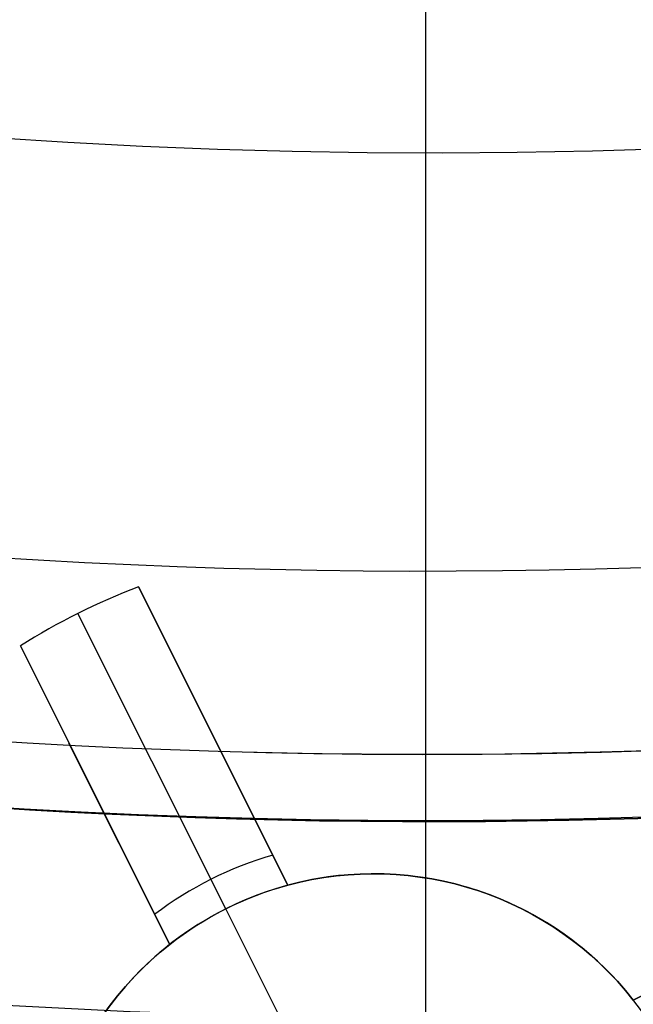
# Model space of a CAD drawing. Extents: x 19329 to 20306, y -2029 to -1182.
# Tile 15 of 66: x 19814.71 to 19819.36, y -1765.26 to -1757.81. Entities that reach past the tile are written whole.
import ezdxf

# ---------------------------------------------------------------- set-up
doc = ezdxf.new("R2010")
doc.units = 0
doc.layers.get('0').update_dxf_attribs({"linetype": 'CONTINUOUS'})
doc.layers.add('COLOR', color=7, linetype='CONTINUOUS')

msp = doc.modelspace()

# ---------------------------------------------------------------- linework, layer by layer
at = {"extrusion": (0.1124755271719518, 0.1948133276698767, 0.9743700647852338)}
msp.add_lwpolyline([(-18053.46081628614, -8132.823916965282), (-18053.98188590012, -8133.128708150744), (-18054.50100556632, -8133.438358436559), (-18055.01811201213, -8133.752850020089), (-18055.53314213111, -8134.072163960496), (-18056.04603300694, -8134.396280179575), (-18056.5567219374, -8134.725177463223), (-18057.06514645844, -8135.058833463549), (-18057.5712443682, -8135.397224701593), (-18058.07495375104, -8135.740326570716), (-18058.57621300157, -8136.088113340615), (-18059.07496084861, -8136.440558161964), (-18059.57113637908, -8136.797633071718), (-18060.06467906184, -8137.159308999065), (-18060.55552877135, -8137.525555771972), (-18061.04362581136, -8137.896342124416), (-18061.52891093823, -8138.271635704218), (-18062.01132538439, -8138.651403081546), (-18062.49081088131, -8139.035609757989), (-18062.96730968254, -8139.424220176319), (-18063.44076458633, -8139.817197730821), (-18063.91111895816, -8140.214504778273), (-18064.37831675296, -8140.616102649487), (-18064.84230253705, -8141.021951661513), (-18065.30302150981, -8141.432011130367), (-18065.76041952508, -8141.846239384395), (-18066.21444311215, -8142.264593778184), (-18066.66503949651, -8142.687030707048), (-18067.11215662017, -8143.113505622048), (-18067.55574316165, -8143.543973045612), (-18067.99574855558, -8143.978386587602), (-18068.43212301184, -8144.416698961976), (-18068.86481753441, -8144.858862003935), (-18069.29378393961, -8145.304826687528), (-18069.71897487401, -8145.754543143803), (-18070.1403438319, -8146.207960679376), (-18070.5578451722, -8146.665027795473), (-18070.9714341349, -8147.125692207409), (-18071.38106685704, -8147.589900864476), (-18071.78670038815, -8148.057599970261), (-18072.18829270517, -8148.528735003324), (-18072.58580272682, -8149.003250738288), (-18072.97919032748, -8149.481091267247), (-18073.36841635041, -8149.96220002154), (-18073.7534426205, -8150.446519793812), (-18074.13423195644, -8150.933992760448), (-18074.51074818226, -8151.424560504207), (-18074.88295613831, -8151.918164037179), (-18075.25082169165, -8152.414743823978), (-18075.61431174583, -8152.914239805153), (-18075.97339425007, -8153.416591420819), (-18076.32803820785, -8153.921737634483), (-18076.67821368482, -8154.429616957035), (-18077.0238918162, -8154.940167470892), (-18077.36504481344, -8155.453326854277), (-18077.70164597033, -8155.969032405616), (-18078.03366966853, -8156.487221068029), (-18078.36109138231, -8157.007829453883), (-18078.6838876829, -8157.53079386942), (-18079.00203624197, -8158.056050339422), (-18079.31551583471, -8158.583534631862), (-18079.62430634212, -8159.113182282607), (-18079.92838875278, -8159.644928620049), (-18080.22774516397, -8160.178708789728), (-18080.52235878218, -8160.714457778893), (-18080.81221392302, -8161.252110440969), (-18081.09729601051, -8161.791601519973), (-18081.37759157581, -8162.332865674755), (-18081.65308825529, -8162.875837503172), (-18081.92377478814, -8163.420451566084), (-18082.18964101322, -8163.966642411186), (-18082.45067786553, -8164.514344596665), (-18082.70687737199, -8165.063492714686), (-18082.9582326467, -8165.614021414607), (-18083.20473788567, -8166.165865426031), (-18083.44638836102, -8166.718959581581), (-18083.68318041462, -8167.273238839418), (-18083.91511145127, -8167.828638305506), (-18084.14217993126, -8168.385093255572), (-18084.36438536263, -8168.94253915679), (-18084.58172829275, -8169.500911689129), (-18084.79421029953, -8170.060146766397), (-18085.00183398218, -8170.620180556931), (-18085.20460295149, -8171.180949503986), (-18085.40252181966, -8171.742390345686), (-18085.59559618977, -8172.304440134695), (-18085.78383264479, -8172.867036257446), (-18085.96723873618, -8173.43011645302), (-18086.1458229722, -8173.993618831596), (-18086.31959480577, -8174.557481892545), (-18086.48856462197, -8175.121644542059), (-18086.65274372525, -8175.686046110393), (-18086.8121443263, -8176.250626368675), (-18086.96677952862, -8176.815325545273), (-18087.11666331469, -8177.380084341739), (-18087.26181053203, -8177.944843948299), (-18087.4022368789, -8178.509546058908), (-18087.53795888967, -8179.07413288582), (-18087.66899392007, -8179.638547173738), (-18087.79536013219, -8180.202732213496), (-18087.91707647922, -8180.766631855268), (-18088.03416269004, -8181.330190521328), (-18088.14663925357, -8181.89335321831), (-18088.25452740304, -8182.456065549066), (-18088.3578491, -8183.018273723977), (-18088.45662701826, -8183.579924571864), (-18088.55088452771, -8184.140965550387), (-18088.64064567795, -8184.701344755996), (-18088.72593518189, -8185.261010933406), (-18088.80677839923, -8185.819913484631), (-18088.88320131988, -8186.37800247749), (-18088.95523054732, -8186.935228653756), (-18089.02289328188, -8187.491543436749), (-18089.08621730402, -8188.046898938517), (-18089.14523095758, -8188.601247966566), (-18089.19996313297, -8189.154544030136), (-18089.25044325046, -8189.706741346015), (-18089.29670124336, -8190.257794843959), (-18089.3387675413, -8190.807660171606), (-18089.37667305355, -8191.356293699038), (-18089.41044915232, -8191.903652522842), (-18089.44012765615, -8192.44969446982), (-18089.46574081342, -8192.994378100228), (-18089.48732128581, -8193.537662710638), (-18089.50490213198, -8194.079508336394), (-18089.51851679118, -8194.619875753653), (-18089.5281990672, -8195.158726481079), (-18089.53398311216, -8195.696022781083), (-18089.53590341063, -8196.231727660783), (-18089.53415174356, -8196.743370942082), (-18089.5288765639, -8197.256467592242), (-18089.52004780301, -8197.770985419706), (-18089.50763566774, -8198.286891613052), (-18089.49161065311, -8198.804152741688), (-18089.47194355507, -8199.322734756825), (-18089.44860548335, -8199.842602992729), (-18089.42156787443, -8200.363722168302), (-18089.3908025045, -8200.886056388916), (-18089.35628150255, -8201.409569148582), (-18089.31797736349, -8201.934223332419), (-18089.27586296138, -8202.459981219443), (-18089.22991156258, -8202.986804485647), (-18089.18009683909, -8203.51465420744), (-18089.12639288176, -8204.043490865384), (-18089.06877421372, -8204.573274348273), (-18089.00721580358, -8205.103963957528), (-18088.9416930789, -8205.635518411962), (-18088.87218193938, -8206.167895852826), (-18088.79865877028, -8206.701053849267), (-18088.72110045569, -8207.234949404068), (-18088.63948439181, -8207.769538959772), (-18088.55378850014, -8208.304778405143), (-18088.46399124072, -8208.840623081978), (-18088.37007162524, -8209.377027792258), (-18088.27200923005, -8209.913946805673), (-18088.16978420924, -8210.451333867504), (-18088.06337730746, -8210.989142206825), (-18087.95276987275, -8211.527324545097), (-18087.83794386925, -8212.065833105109), (-18087.71888188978, -8212.60461962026), (-18087.59556716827, -8213.143635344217), (-18087.46798359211, -8213.682831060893), (-18087.33611571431, -8214.222157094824), (-18087.19994876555, -8214.76156332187), (-18087.05946866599, -8215.300999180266), (-18086.91466203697, -8215.840413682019), (-18086.7655162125, -8216.379755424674), (-18086.61201925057, -8216.918972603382), (-18086.45415994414, -8217.458013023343), (-18086.29192783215, -8217.996824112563), (-18086.12531321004, -8218.53535293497), (-18085.9543071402, -8219.073546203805), (-18085.77890146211, -8219.611350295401), (-18085.5990888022, -8220.148711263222), (-18085.41486258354, -8220.685574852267), (-18085.22621703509, -8221.221886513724), (-18085.03314720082, -8221.757591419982), (-18084.83564894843, -8222.292634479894), (-18084.63371897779, -8222.826960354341), (-18084.42735482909, -8223.360513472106), (-18084.21655489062, -8223.893238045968), (-18084.0013184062, -8224.425078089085), (-18083.78164548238, -8224.955977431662), (-18083.5575370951, -8225.48587973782), (-18083.32899509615, -8226.014728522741), (-18083.09602221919, -8226.542467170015), (-18082.85862208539, -8227.069038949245), (-18082.61679920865, -8227.594387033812), (-18082.37055900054, -8228.118454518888), (-18082.11990777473, -8228.641184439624), (-18081.86485275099, -8229.162519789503), (-18081.60540205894, -8229.682403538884), (-18081.34156474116, -8230.200778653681), (-18081.07335075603, -8230.717588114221), (-18080.80077098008, -8231.232774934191), (-18080.52383720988, -8231.746282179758), (-18080.24256216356, -8232.258052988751), (-18079.95695948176, -8232.768030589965), (-18079.66704372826, -8233.276158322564), (-18079.37283039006, -8233.782379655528), (-18079.07433587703, -8234.286638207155), (-18078.7715775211, -8234.788877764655), (-18078.46457357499, -8235.289042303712), (-18078.15334321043, -8235.787076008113), (-18077.83790651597, -8236.282923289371), (-18077.51828449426, -8236.776528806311), (-18077.19449905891, -8237.267837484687), (-18076.86657303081, -8237.756794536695), (-18076.53453013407, -8238.243345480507), (-18076.1983949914, -8238.727436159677), (-18075.85819311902, -8239.209012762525), (-18075.51395092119, -8239.688021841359), (-18075.16569568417, -8240.16441033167), (-18074.81345556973, -8240.638125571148), (-18074.45725960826, -8241.10911531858), (-18074.09713769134, -8241.577327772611), (-18073.73312056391, -8242.042711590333), (-18073.36523981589, -8242.505215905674), (-18072.99352787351, -8242.964790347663), (-18072.61801799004, -8243.421385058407), (-18072.23874423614, -8243.874950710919), (-18071.85574148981, -8244.325438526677), (-18071.46904542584, -8244.77280029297), (-18071.07869250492, -8245.216988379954), (-18070.68471996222, -8245.657955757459), (-18070.28716579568, -8246.095656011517), (-18069.88606875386, -8246.530043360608), (-18069.48146832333, -8246.961072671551), (-18069.0734047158, -8247.38869947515), (-18068.66191885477, -8247.812879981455), (-18068.24705236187, -8248.23357109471), (-18067.82884754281, -8248.650730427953), (-18067.40734737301, -8249.06431631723), (-18066.9825954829, -8249.474287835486), (-18066.55463614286, -8249.880604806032), (-18066.12351424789, -8250.283227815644), (-18065.68927530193, -8250.682118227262), (-18065.25196540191, -8251.077238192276), (-18064.81163122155, -8251.468550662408), (-18064.36831999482, -8251.85601940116), (-18063.92207949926, -8252.239608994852), (-18063.47295803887, -8252.619284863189), (-18063.02100442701, -8252.995013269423), (-18062.56626796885, -8253.366761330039), (-18062.1087984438, -8253.734497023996), (-18061.6486460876, -8254.098189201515), (-18061.18586157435, -8254.457807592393), (-18060.72049599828, -8254.813322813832), (-18060.25260085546, -8255.164706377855), (-18059.78222802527, -8255.511930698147), (-18059.30942975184, -8255.85496909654), (-18058.83425862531, -8256.193795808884), (-18058.35676756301, -8256.528385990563), (-18057.8770097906, -8256.858715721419), (-18057.39503882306, -8257.18476201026), (-18056.91090844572, -8257.50650279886), (-18056.42467269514, -8257.82391696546)], dxfattribs=at)
at = {"extrusion": (0.1124755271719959, -0.1948133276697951, 0.9743700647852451)}
msp.add_lwpolyline([(16271.039370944, -11146.71690811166), (16270.52882134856, -11146.40793971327), (16270.0202755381, -11146.0942749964), (16269.5137939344, -11145.77593293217), (16269.00943676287, -11145.45293356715), (16268.50726403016, -11145.1252980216), (16268.00733550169, -11144.79304848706), (16267.50971067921, -11144.45620822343), (16267.0144487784, -11144.11480155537), (16266.52160870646, -11143.76885386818), (16266.03124903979, -11143.41839160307), (16265.54342800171, -11143.06344225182), (16265.0582034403, -11142.70403435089), (16264.57563280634, -11142.34019747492), (16264.09577313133, -11141.97196222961), (16263.6186810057, -11141.5993602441), (16263.14441255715, -11141.2224241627), (16262.67302342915, -11140.84118763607), (16262.20456875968, -11140.4556853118), (16261.73910316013, -11140.0659528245), (16261.2766806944, -11139.67202678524), (16260.81735485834, -11139.27394477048), (16260.36117855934, -11138.87174531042), (16259.90820409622, -11138.46546787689), (16259.45848313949, -11138.05515287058), (16259.01206671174, -11137.64084160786), (16258.56900516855, -11137.22257630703), (16258.12934817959, -11136.80040007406), (16257.69314471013, -11136.37435688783), (16257.26044300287, -11135.94449158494), (16256.83129056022, -11135.51084984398), (16256.40573412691, -11135.07347816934), (16255.983819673, -11134.63242387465), (16255.56559237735, -11134.18773506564), (16255.15109661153, -11133.73946062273), (16254.74037592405, -11133.28765018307), (16254.33347302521, -11132.83235412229), (16253.93042977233, -11132.3736235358), (16253.53128715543, -11131.91151021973), (16253.13608528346, -11131.44606665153), (16252.74486337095, -11130.97734597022), (16252.35765972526, -11130.50540195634), (16251.97451173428, -11130.03028901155), (16251.59545585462, -11129.55206213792), (16251.22052760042, -11129.07077691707), (16250.84976153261, -11128.58648948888), (16250.48319124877, -11128.09925653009), (16250.12084937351, -11127.60913523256), (16249.76276754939, -11127.11618328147), (16249.40897642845, -11126.62045883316), (16249.05950566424, -11126.12202049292), (16248.71438390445, -11125.62092729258), (16248.37363878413, -11125.11723866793), (16248.03729691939, -11124.61101443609), (16247.70538390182, -11124.10231477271), (16247.37792429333, -11123.5912001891), (16247.05494162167, -11123.07773150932), (16246.73645837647, -11122.5619698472), (16246.42249600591, -11122.04397658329), (16246.11307491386, -11121.52381334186), (16245.80821445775, -11121.00154196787), (16245.50793294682, -11120.47722450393), (16245.2122476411, -11119.95092316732), (16244.9211747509, -11119.42270032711), (16244.63472943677, -11118.89261848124), (16244.35292581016, -11118.36074023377), (16244.07577693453, -11117.82712827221), (16243.80329482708, -11117.29184534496), (16243.53549046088, -11116.75495423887), (16243.27237376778, -11116.216517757), (16243.01395364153, -11115.67659869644), (16242.76023794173, -11115.13525982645), (16242.51123349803, -11114.59256386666), (16242.26694611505, -11114.04857346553), (16242.0273805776, -11113.50335117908), (16241.79254065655, -11112.95695944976), (16241.56242911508, -11112.40946058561), (16241.33704771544, -11111.86091673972), (16241.1163972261, -11111.31138988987), (16240.90047742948, -11110.76094181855), (16240.68928712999, -11110.20963409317), (16240.4828241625, -11109.65752804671), (16240.28108540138, -11109.10468475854), (16240.08406676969, -11108.55116503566), (16239.89176324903, -11107.99702939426), (16239.70416888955, -11107.4423380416), (16239.52127682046, -11106.88715085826), (16239.34307926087, -11106.33152738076), (16239.1695675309, -11105.7755267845), (16239.00073206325, -11105.21920786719), (16238.83656241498, -11104.66262903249), (16238.67704727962, -11104.10584827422), (16238.52217449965, -11103.54892316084), (16238.37193107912, -11102.99191082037), (16238.22630319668, -11102.43486792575), (16238.08527621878, -11101.87785068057), (16237.9488347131, -11101.3209148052), (16237.81696246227, -11100.76411552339), (16237.68964247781, -11100.20750754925), (16237.56685701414, -11099.65114507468), (16237.448587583, -11099.09508175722), (16237.3348149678, -11098.53937070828), (16237.22551923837, -11097.9840644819), (16237.12067976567, -11097.42921506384), (16237.02027523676, -11096.87487386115), (16236.92428366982, -11096.32109169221), (16236.83268242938, -11095.76791877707), (16236.74544824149, -11095.21540472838), (16236.66255720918, -11094.66359854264), (16236.58398482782, -11094.11254859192), (16236.50970600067, -11093.562302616), (16236.43969505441, -11093.01290771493), (16236.37392575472, -11092.46441034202), (16236.31237132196, -11091.91685629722), (16236.25500444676, -11091.37029072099), (16236.20179730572, -11090.82475808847), (16236.15272157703, -11090.28030220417), (16236.10774845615, -11089.73696619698), (16236.06684867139, -11089.19479251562), (16236.02999249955, -11088.65382292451), (16235.99714978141, -11088.11409849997), (16235.96828993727, -11087.57565962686), (16235.94338198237, -11087.03854599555), (16235.92239454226, -11086.50279659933), (16235.90529586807, -11085.96844973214), (16235.89205385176, -11085.43554298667), (16235.88263604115, -11084.90411325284), (16235.87700965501, -11084.3741967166), (16235.87514159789, -11083.84582885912)], dxfattribs=at)
at = {"extrusion": (0.112475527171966, -0.1948133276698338, 0.9743700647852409)}
msp.add_lwpolyline([(16235.87514160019, -11085.12471880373), (16235.87689326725, -11085.63636208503), (16235.88216844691, -11086.14945873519), (16235.8909972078, -11086.66397656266), (16235.90340934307, -11087.17988275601), (16235.9194343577, -11087.69714388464), (16235.93910145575, -11088.21572589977), (16235.96243952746, -11088.73559413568), (16235.98947713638, -11089.25671331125), (16236.02024250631, -11089.77904753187), (16236.05476350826, -11090.30256029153), (16236.09306764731, -11090.82721447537), (16236.13518204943, -11091.35297236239), (16236.18113344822, -11091.87979562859), (16236.23094817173, -11092.40764535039), (16236.28465212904, -11092.93648200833), (16236.34227079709, -11093.46626549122), (16236.40382920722, -11093.99695510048), (16236.46935193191, -11094.52850955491), (16236.53886307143, -11095.06088699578), (16236.61238624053, -11095.59404499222), (16236.68994455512, -11096.12794054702), (16236.771560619, -11096.66253010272), (16236.85725651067, -11097.19776954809), (16236.94705377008, -11097.73361422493), (16237.04097338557, -11098.27001893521), (16237.13903578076, -11098.80693794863), (16237.24126080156, -11099.34432501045), (16237.34766770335, -11099.88213334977), (16237.45827513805, -11100.42031568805), (16237.57310114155, -11100.95882424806), (16237.69216312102, -11101.49761076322), (16237.81547784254, -11102.03662648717), (16237.9430614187, -11102.57582220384), (16238.0749292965, -11103.11514823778), (16238.21109624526, -11103.65455446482), (16238.35157634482, -11104.19399032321), (16238.49638297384, -11104.73340482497), (16238.6455287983, -11105.27274656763), (16238.79902576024, -11105.81196374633), (16238.95688506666, -11106.35100416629), (16239.11911717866, -11106.88981525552), (16239.28573180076, -11107.42834407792), (16239.4567378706, -11107.96653734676), (16239.6321435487, -11108.50434143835), (16239.8119562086, -11109.04170240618), (16239.99618242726, -11109.57856599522), (16240.18482797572, -11110.11487765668), (16240.37789780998, -11110.65058256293), (16240.57539606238, -11111.18562562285), (16240.77732603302, -11111.7199514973), (16240.98369018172, -11112.25350461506), (16241.19449012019, -11112.78622918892), (16241.4097266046, -11113.31806923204), (16241.62939952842, -11113.84896857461), (16241.85350791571, -11114.37887088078), (16242.08204991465, -11114.90771966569), (16242.31502279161, -11115.43545831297), (16242.55242292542, -11115.9620300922), (16242.79424580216, -11116.48737817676), (16243.04048601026, -11117.01144566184), (16243.29113723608, -11117.53417558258), (16243.54619225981, -11118.05551093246), (16243.80564295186, -11118.57539468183), (16244.06948026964, -11119.09376979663), (16244.33769425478, -11119.61057925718), (16244.61027403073, -11120.12576607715), (16244.88720780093, -11120.63927332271), (16245.16848284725, -11121.1510441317), (16245.45408552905, -11121.66102173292), (16245.74400128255, -11122.16914946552), (16246.03821462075, -11122.67537079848), (16246.33670913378, -11123.17962935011), (16246.6394674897, -11123.68186890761), (16246.94647143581, -11124.18203344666), (16247.25770180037, -11124.68006715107), (16247.57313849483, -11125.17591443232), (16247.89276051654, -11125.66951994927), (16248.21654595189, -11126.16082862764), (16248.54447197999, -11126.64978567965), (16248.87651487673, -11127.13633662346), (16249.2126500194, -11127.62042730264), (16249.55285189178, -11128.10200390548), (16249.8970940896, -11128.58101298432), (16250.24534932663, -11129.05740147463), (16250.59758944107, -11129.53111671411), (16250.95378540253, -11130.00210646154), (16251.31390731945, -11130.47031891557), (16251.67792444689, -11130.93570273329), (16252.04580519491, -11131.39820704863), (16252.41751713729, -11131.85778149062), (16252.79302702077, -11132.31437620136), (16253.17230077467, -11132.76794185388), (16253.555303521, -11133.21842966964), (16253.94199958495, -11133.66579143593), (16254.33235250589, -11134.10997952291), (16254.72632504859, -11134.55094690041), (16255.12387921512, -11134.98864715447), (16255.52497625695, -11135.42303450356), (16255.92957668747, -11135.85406381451), (16256.337640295, -11136.28169061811), (16256.74912615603, -11136.70587112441), (16257.16399264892, -11137.12656223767), (16257.58219746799, -11137.54372157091), (16258.00369763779, -11137.95730746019), (16258.4284495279, -11138.36727897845), (16258.85640886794, -11138.77359594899), (16259.28753076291, -11139.17621895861), (16259.72176970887, -11139.57510937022), (16260.15907960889, -11139.97022933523), (16260.59941378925, -11140.36154180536), (16261.04272501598, -11140.74901054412), (16261.48896551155, -11141.13260013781), (16261.93808697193, -11141.51227600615), (16262.39004058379, -11141.88800441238), (16262.84477704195, -11142.259752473), (16263.302246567, -11142.62748816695), (16263.7623989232, -11142.99118034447), (16264.22518343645, -11143.35079873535), (16264.69054901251, -11143.70631395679), (16265.15844415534, -11144.05769752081), (16265.62881698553, -11144.40492184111), (16266.10161525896, -11144.74796023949), (16266.57678638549, -11145.08678695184), (16267.05427744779, -11145.42137713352), (16267.5340352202, -11145.75170686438), (16268.01600618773, -11146.07775315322), (16268.50013656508, -11146.39949394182), (16268.98637231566, -11146.71690810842)], dxfattribs=at)
for points in [[(19814.4993561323, -1761.873748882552), (19814.85063605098, -1761.895416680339), (19815.2020731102, -1761.91460533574), (19815.55364962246, -1761.931316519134), (19815.90534790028, -1761.945551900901), (19816.25715025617, -1761.957313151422), (19816.60903900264, -1761.966601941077), (19816.96099645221, -1761.973419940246), (19817.31300491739, -1761.977768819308), (19817.66504671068, -1761.979650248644), (19818.01710414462, -1761.979065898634), (19818.36915953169, -1761.976017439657), (19818.72119518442, -1761.970506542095), (19819.07319341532, -1761.962534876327), (19819.42513653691, -1761.952104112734)], [(19814.40862812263, -1763.256996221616), (19814.76960719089, -1763.279262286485), (19815.13074773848, -1763.298980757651), (19815.49203158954, -1763.316153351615), (19815.85344056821, -1763.330781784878), (19816.21495649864, -1763.342867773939), (19816.57656120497, -1763.352413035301), (19816.93823651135, -1763.359419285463), (19817.29996424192, -1763.363888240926), (19817.66172622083, -1763.365821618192), (19818.02350427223, -1763.365221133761), (19818.38528022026, -1763.362088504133), (19818.74703588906, -1763.35642544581), (19819.10875310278, -1763.348233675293), (19819.47041368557, -1763.33751490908)]]:
    msp.add_lwpolyline(points)
for centre, radius, start, end in [((19817.78530688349, -1711.7758502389, 89.37470231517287), 73.2424557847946, 210.0000000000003, 30.00000000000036), ((19817.78530686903, -1711.775850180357, 88.63012703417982), 71.44457953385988, 210.0000000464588, 29.9999999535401), ((19817.78530688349, -1711.775850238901, 89.05580518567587), 71.21139006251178, 209.999999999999, 29.99999999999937), ((19817.78530688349, -1711.7758502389, 245.6831232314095), 64.99999999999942, 209.9999999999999, 29.99999999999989), ((19817.78530688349, -1711.7758502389, 245.6831232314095), 63.99999999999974, 210.0000000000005, 30.00000000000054), ((19817.78530688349, -1711.775850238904, 211.3914713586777), 58.01326896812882, 209.9999999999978, 30.00000000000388), ((19817.78530688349, -1711.775850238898, 212.0545527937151), 57.2620935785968, 210.0000000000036, 29.99999999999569), ((19817.78530688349, -1711.7758502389, 67.12500292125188), 53.5819397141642, 210.0000000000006, 30.00000000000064), ((19817.78530688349, -1711.7758502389, 65.62055118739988), 53.58193971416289, 209.9999999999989, 29.99999999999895), ((19817.78530688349, -1711.7758502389, 67.12500292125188), 52.0912327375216, 210.0000000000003, 30.00000000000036), ((19817.78530688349, -1711.7758502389, 77.62500292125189), 52.09123273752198, 210.0000000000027, 30.00000000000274), ((19817.78530688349, -1711.7758502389, 88.12500292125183), 70.9394553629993, 254.9999999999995, 344.9999999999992), ((19817.78530688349, -1711.7758502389, 62.12500292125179), 51.59084318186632, 268.4581903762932, 331.5418096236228), ((19817.78530688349, -1711.7758502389, 68.68735261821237), 73.24245578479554, 211.1713425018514, 311.592304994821), ((19817.78530688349, -1711.7758502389, 67.93735261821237), 70.94245578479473, 213.8367835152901, 313.7266063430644)]:
    msp.add_arc(centre, radius, start, end)
at = {"extrusion": (0, 0, -1)}
for centre, radius, start, end in [((-19817.78530688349, -1711.7758502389, -89.37470231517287), 70.94245578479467, 149.9999999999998, 329.9999999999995), ((-19817.78530688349, -1711.7758502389, -46.50000292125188), 70.94245578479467, 149.9999999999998, 329.9999999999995), ((-19817.78530688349, -1711.7758502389, -259.6250029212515), 65.00000000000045, 150.0000000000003, 329.9999999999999), ((-19817.78530688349, -1711.7758502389, -259.6250029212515), 64, 149.9999999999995, 329.9999999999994), ((-19817.78530688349, -1711.7758502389, -88.12500292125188), 52.0912327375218, 149.9999999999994, 329.9999999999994), ((-19817.78530688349, -1711.7758502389, -62.12500292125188), 47.0345567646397, 150.0000000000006, 330.0000000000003)]:
    msp.add_arc(centre, radius, start, end, dxfattribs=at)
at = {"layer": 'COLOR'}
for p, q in [((19817.78531401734, -1638.775860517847, 43.50000292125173), (19817.78531401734, -1784.775874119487, 43.50000292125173)), ((19816.74238921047, -1764.356474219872, 28.2000005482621), (19815.61087118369, -1762.098698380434, 28.2000005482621)), ((19815.61087118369, -1762.098698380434, 28.2000005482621), (19815.61087118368, -1762.098698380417, 26.70000054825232)), ((19815.61087118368, -1762.098698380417, 26.70000054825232), (19816.74238921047, -1764.356474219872, 22.36987352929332)), ((19815.15263676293, -1762.300315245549, 26.70000054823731), (19815.15263676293, -1762.300315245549, 28.2000005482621)), ((19816.27275315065, -1764.535340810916, 22.36987352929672), (19815.15263676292, -1762.300315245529, 26.70000054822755)), ((19814.71686095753, -1762.546744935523, 28.2000005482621), (19815.84837898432, -1764.804520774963, 28.2000005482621)), ((19815.84837898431, -1764.804520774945, 22.36987352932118), (19814.71686095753, -1762.546744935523, 26.70000054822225)), ((19814.71686095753, -1762.546744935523, 26.70000054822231), (19814.71686095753, -1762.546744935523, 28.2000005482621)), ((19816.74238921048, -1764.356474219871, 25.28493703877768), (19815.97895435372, -1762.833153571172, 25.28493703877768)), ((19816.17663019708, -1763.227586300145, 24.52659055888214), (19816.17663019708, -1763.227586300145, 28.2000005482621)), ((19815.84837898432, -1764.804520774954, 25.28493703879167), (19815.08494413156, -1763.281200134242, 25.28493703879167)), ((19815.28261997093, -1763.675632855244, 28.2000005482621), (19815.28261997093, -1763.675632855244, 24.52659058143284)), ((19821.61649097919, -1764.094357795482, 28.2000005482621), (19819.35871513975, -1765.225875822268, 28.2000005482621)), ((19816.74238921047, -1764.356474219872, 22.36987352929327), (19816.74238921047, -1764.356474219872, 28.2000005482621)), ((19819.35871513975, -1765.225875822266, 25.2849370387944), (19820.88203578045, -1764.462440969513, 25.2849370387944)), ((19816.27275315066, -1764.535340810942, 19.70000054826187), (19816.27275315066, -1764.535340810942, 22.36987352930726)), ((19816.83281134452, -1765.652853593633, 19.70000054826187), (19816.27275315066, -1764.535340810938, 19.70000054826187)), ((19815.84837898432, -1764.804520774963, 28.2000005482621), (19815.84837898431, -1764.804520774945, 22.36987352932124)), ((19819.35871513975, -1765.225875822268, 28.2000005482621), (19819.35871513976, -1765.225875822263, 22.3698735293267))]:
    msp.add_line(p, q, dxfattribs=at)
at = {"layer": 'COLOR', "extrusion": (0, 0, -1)}
for centre, radius, start, end in [((-19817.78531401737, -1711.775867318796, 10.54089386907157), 152.392098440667, 333.3815781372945, 153.3815781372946), ((-19817.78531401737, -1711.775867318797, -43.50000292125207), 74.99999999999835, 63.38157813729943, 243.3815781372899), ((-19817.78531401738, -1711.7758673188, -43.50000292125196), 73.00000000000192, 63.38157813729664, 243.3815781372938), ((-19817.78531401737, -1711.775867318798, -33.3991820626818), 72.99999999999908, 63.38157813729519, 243.3815781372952), ((-19817.78531401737, -1711.775867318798, -32.97295255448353), 74.99999999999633, 63.38157813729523, 243.3815781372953), ((-19817.78531401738, -1711.775867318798, -43.50000292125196), 73.00000000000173, 63.38157813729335, 243.3815781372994), ((-19817.78531401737, -1711.775867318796, 10.54089386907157), 152.3920984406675, 153.3815781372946, 333.3815781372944), ((-19817.78531401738, -1711.775867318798, -43.50000292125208), 74.99999999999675, 243.3815781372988, 63.38157813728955), ((-19817.78531401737, -1711.775867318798, -32.97295255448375), 75.00000000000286, 243.3815781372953, 63.38157813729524), ((-19817.78531401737, -1711.775867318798, -33.39918206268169), 73.00000000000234, 243.3815781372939, 63.38157813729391), ((-19817.78531401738, -1711.775867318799, -43.50000292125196), 72.99999999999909, 243.3815781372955, 63.38157813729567), ((-19817.78531401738, -1711.775867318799, -43.50000292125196), 72.99999999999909, 243.3815781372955, 63.38157813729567), ((-19817.78531401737, -1711.775867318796, -18.68835025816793), 83.81579491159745, 153.3815781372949, 333.3815781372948), ((-19817.78531401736, -1711.775867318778, -26.2000005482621), 61.09154780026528, 153.381578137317, 333.3815781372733), ((-19817.79341637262, -1711.771824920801, -28.2000005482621), 59.50000000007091, 153.3815781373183, 333.3815781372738), ((-19817.79341637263, -1711.771824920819, -27.2000005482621), 59.50000000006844, 153.3815781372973, 333.3815781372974), ((-19817.78531401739, -1711.77586731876, -22.44590218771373), 75.00000000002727, 243.3815781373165, 333.3815781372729), ((-19817.39286953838, -1766.770366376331, -28.2000005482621), 2.500000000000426, 74.91853717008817, 141.8446191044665), ((-19817.39286953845, -1766.770366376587, -22.36987352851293), 2.500000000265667, 51.84461910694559, 74.91853717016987), ((-19817.39286953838, -1766.770366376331, -28.2000005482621), 2.500000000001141, 344.9185371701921, 51.84461910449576)]:
    msp.add_arc(centre, radius, start, end, dxfattribs=at)
at = {"layer": 'COLOR'}
for centre, radius, start, end in [((19817.78531401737, -1711.775867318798, -35.79999945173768), 153, 26.61842186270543, 206.618421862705), ((19817.78531401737, -1711.775867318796, -11.46081713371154), 152.9999999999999, 26.61842186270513, 206.6184218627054), ((19817.78531401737, -1711.775867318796, -23.63040829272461), 153.0000000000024, 26.61842186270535, 206.6184218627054), ((19817.78531401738, -1711.775867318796, -10.90949982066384), 152.8342956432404, 26.61842186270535, 206.6184218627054), ((19817.78531401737, -1711.775867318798, -35.79999945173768), 150, 26.61842186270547, 206.618421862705), ((19817.78531401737, -1711.775867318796, -11.46081713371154), 153, 206.6184218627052, 26.6184218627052), ((19817.78531401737, -1711.775867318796, -35.79999945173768), 153, 206.6184218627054, 26.61842186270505), ((19817.78531401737, -1711.775867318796, -23.63040829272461), 152.9999999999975, 206.6184218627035, 26.61842186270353), ((19817.78531401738, -1711.775867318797, -10.90949982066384), 152.8342956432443, 206.6184218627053, 26.61842186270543), ((19817.78531401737, -1711.775867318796, -35.79999945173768), 150, 206.6184218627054, 26.61842186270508), ((19817.79341637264, -1711.771824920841, 26.2000005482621), 59.50000000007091, 206.6184218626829, 26.61842186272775), ((19817.39286953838, -1766.770366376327, 28.2000005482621), 4.999999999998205, 110.8792513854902, 122.3575923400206), ((19817.39286953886, -1766.770366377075, 26.70000054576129), 5.000000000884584, 110.8792513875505, 122.3575923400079), ((19817.39286953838, -1766.770366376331, 27.4500005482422), 5.000000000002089, 110.8792513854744, 122.3575923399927), ((19817.39286953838, -1766.770366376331, 22.80294623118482), 2.750034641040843, 106.1431433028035, 127.0937004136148), ((19817.39286953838, -1766.770366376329, 19.70000054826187), 2.500000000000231, 26.61842186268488, 206.6184218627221), ((19817.39286953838, -1766.770366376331, 23.95000054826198), 2.499999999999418, 38.15538089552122, 105.0814628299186), ((19817.39286953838, -1766.770366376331, 23.95000054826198), 2.499999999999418, 128.1553808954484, 195.0814628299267)]:
    msp.add_arc(centre, radius, start, end, dxfattribs=at)

doc.saveas('drawing.dxf')
